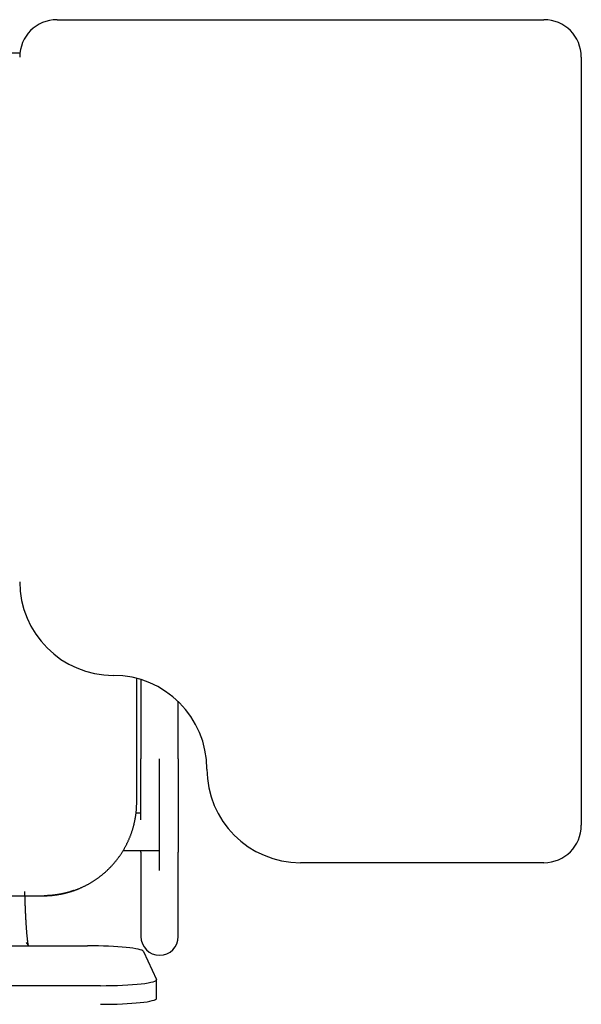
# Model space of a CAD drawing. Header units: metres. Extents: x -1 to 461, y -6 to 31.
# Tile 60 of 82: x 420.55 to 420.85, y 15.135 to 15.66. Entities that reach past the tile are written whole.
import ezdxf

# ---------------------------------------------------------------- set-up
doc = ezdxf.new("R2010")
doc.units = ezdxf.units.M
doc.linetypes.add('CONTINUA', pattern=[0])
doc.layers.add('PA MOBLES', color=7, linetype='CONTINUA', lineweight=25)

msp = doc.modelspace()

# ---------------------------------------------------------------- linework, layer by layer
at = {"layer": 'PA MOBLES', "color": 180, "transparency": 33554687}
for p, q in [((420.56976, 15.66033), (420.82976, 15.66033)), ((420.21727, 15.64268), (420.5499, 15.64268)), ((420.84976, 15.64033), (420.84976, 15.23033)), ((420.61227, 15.24267), (420.61227, 15.30874)), ((420.61449, 15.30811), (420.61449, 15.26569)), ((420.63449, 15.26569), (420.63449, 15.29629)), ((420.62449, 15.20612), (420.62449, 15.26569)), ((420.61449, 15.23681), (420.61192, 15.23681)), ((420.62449, 15.21681), (420.62449, 15.23681)), ((420.60506, 15.21681), (420.62449, 15.21681)), ((420.61449, 15.216), (420.61449, 15.17094)), ((420.63449, 15.17094), (420.63449, 15.216)), ((420.82976, 15.21033), (420.69976, 15.21033)), ((420.21669, 15.19268), (420.56284, 15.19268)), ((420.21669, 15.19268), (420.56284, 15.19268)), ((420.19301, 15.16597), (420.58593, 15.16597)), ((420.5547, 15.16597), (420.55335, 15.16775)), ((420.6159, 15.16293), (420.6229, 15.14803)), ((420.62293, 15.13792), (420.62293, 15.14787)), ((420.59293, 15.14467), (420.18601, 15.14467))]:
    msp.add_line(p, q, dxfattribs=at)
for points in [[(420.61449, 15.23313), (420.61449, 15.23317), (420.61449, 15.2332), (420.61449, 15.23324), (420.61449, 15.23327), (420.61449, 15.23331), (420.61449, 15.23334), (420.61449, 15.23338), (420.61449, 15.23341), (420.61449, 15.23345), (420.61449, 15.23349), (420.61449, 15.23352), (420.61449, 15.23356), (420.61449, 15.23359), (420.61449, 15.23363), (420.61449, 15.23366), (420.61449, 15.2337), (420.61449, 15.23373), (420.61449, 15.23377), (420.61449, 15.23381), (420.61449, 15.23384), (420.61449, 15.23388), (420.61449, 15.23391), (420.61449, 15.23395), (420.61449, 15.23398), (420.61449, 15.23402), (420.61449, 15.23406), (420.61449, 15.23409), (420.61449, 15.23413), (420.61449, 15.23416), (420.61449, 15.2342), (420.61449, 15.23464), (420.61449, 15.23509), (420.61449, 15.23554), (420.61449, 15.236), (420.61449, 15.23646), (420.61449, 15.23692), (420.61449, 15.23739), (420.61449, 15.23786), (420.61449, 15.23833), (420.61449, 15.23881), (420.61449, 15.23929), (420.61449, 15.23977), (420.61449, 15.24026), (420.61449, 15.24075), (420.61449, 15.24124), (420.61449, 15.24173), (420.61449, 15.24223), (420.61449, 15.24274), (420.61449, 15.24324), (420.61449, 15.24375), (420.61449, 15.24426), (420.61449, 15.24478), (420.61449, 15.24529), (420.61449, 15.24581), (420.61449, 15.24633), (420.61449, 15.24686), (420.61449, 15.24739), (420.61449, 15.24792), (420.61449, 15.24845), (420.61449, 15.24898), (420.61449, 15.24952), (420.61449, 15.25006), (420.61449, 15.2506), (420.61449, 15.25115), (420.61449, 15.25169), (420.61449, 15.25224), (420.61449, 15.25278), (420.61449, 15.25333), (420.61449, 15.25388), (420.61449, 15.25444), (420.61449, 15.25499), (420.61449, 15.25554), (420.61449, 15.2561), (420.61449, 15.25666), (420.61449, 15.25721), (420.61449, 15.25777), (420.61449, 15.25833), (420.61449, 15.2589), (420.61449, 15.25946), (420.61449, 15.26002), (420.61449, 15.26059), (420.61449, 15.26115), (420.61449, 15.26172), (420.61449, 15.26228), (420.61449, 15.26285), (420.61449, 15.26342), (420.61449, 15.26398), (420.61449, 15.26455), (420.61449, 15.26512), (420.61449, 15.26569)], [(420.63449, 15.26569), (420.63449, 15.26504), (420.63449, 15.26439), (420.63449, 15.26374), (420.63449, 15.26309), (420.63449, 15.26244), (420.63449, 15.26179), (420.63449, 15.26115), (420.63449, 15.2605), (420.63449, 15.25986), (420.63449, 15.25921), (420.63449, 15.25857), (420.63449, 15.25793), (420.63449, 15.25729), (420.63449, 15.25665), (420.63449, 15.25602), (420.63449, 15.25538), (420.63449, 15.25475), (420.63449, 15.25412), (420.63449, 15.25349), (420.63449, 15.25286), (420.63449, 15.25223), (420.63449, 15.25161), (420.63449, 15.25099), (420.63449, 15.25037), (420.63449, 15.24975), (420.63449, 15.24914), (420.63449, 15.24853), (420.63449, 15.24792), (420.63449, 15.24731), (420.63449, 15.24671), (420.63449, 15.24611), (420.63449, 15.24551), (420.63449, 15.24492), (420.63449, 15.24433), (420.63449, 15.24374), (420.63449, 15.24316), (420.63449, 15.24258), (420.63449, 15.24201), (420.63449, 15.24144), (420.63449, 15.24088), (420.63449, 15.24031), (420.63449, 15.23976), (420.63449, 15.23921), (420.63449, 15.23866), (420.63449, 15.23812), (420.63449, 15.23758), (420.63449, 15.23704), (420.63449, 15.23652), (420.63449, 15.23599), (420.63449, 15.23547), (420.63449, 15.23496), (420.63449, 15.23445), (420.63449, 15.23395), (420.63449, 15.23345), (420.63449, 15.23295), (420.63449, 15.23247), (420.63449, 15.23198), (420.63449, 15.23151), (420.63449, 15.23103), (420.63449, 15.23057), (420.63449, 15.23016), (420.63449, 15.22977), (420.63449, 15.22937), (420.63449, 15.22899), (420.63449, 15.2286), (420.63449, 15.22822), (420.63449, 15.22785), (420.63449, 15.22748), (420.63449, 15.22712), (420.63449, 15.22676), (420.63449, 15.22641), (420.63449, 15.22606), (420.63449, 15.22571), (420.63449, 15.22538), (420.63449, 15.22504), (420.63449, 15.22472), (420.63449, 15.22439), (420.63449, 15.22408), (420.63449, 15.22376), (420.63449, 15.22346), (420.63449, 15.22316), (420.63449, 15.22286), (420.63449, 15.22257), (420.63449, 15.22229), (420.63449, 15.22201), (420.63449, 15.22173), (420.63449, 15.22147), (420.63449, 15.2212), (420.63449, 15.22095), (420.63449, 15.2207), (420.63449, 15.22045), (420.63449, 15.22021), (420.63449, 15.21998), (420.63449, 15.21975), (420.63449, 15.21953), (420.63449, 15.21931), (420.63449, 15.21911), (420.63449, 15.2189), (420.63449, 15.2187), (420.63449, 15.21851), (420.63449, 15.21833), (420.63449, 15.21815), (420.63449, 15.21798), (420.63449, 15.21781), (420.63449, 15.21765), (420.63449, 15.2175), (420.63449, 15.21735), (420.63449, 15.21721), (420.63449, 15.21707), (420.63449, 15.21694), (420.63449, 15.21682), (420.63449, 15.2167), (420.63449, 15.21659), (420.63449, 15.21649), (420.63449, 15.21639), (420.63449, 15.2163), (420.63449, 15.21621), (420.63449, 15.21613), (420.63449, 15.21606), (420.63449, 15.216)], [(420.57863, 15.19543), (420.57872, 15.19546), (420.57882, 15.19549), (420.57891, 15.19552), (420.579, 15.19556), (420.5791, 15.19559), (420.57919, 15.19562), (420.57928, 15.19566), (420.57937, 15.19569), (420.57947, 15.19572), (420.57956, 15.19576), (420.57965, 15.19579), (420.57974, 15.19583), (420.57984, 15.19586), (420.57993, 15.1959), (420.58002, 15.19593), (420.58011, 15.19597), (420.5802, 15.196), (420.5803, 15.19604), (420.58039, 15.19607), (420.58048, 15.19611), (420.58057, 15.19614), (420.58066, 15.19618), (420.58075, 15.19622), (420.58085, 15.19625), (420.58094, 15.19629), (420.58103, 15.19633), (420.58112, 15.19636), (420.58121, 15.1964), (420.5813, 15.19644), (420.58139, 15.19648), (420.5817, 15.1966), (420.58201, 15.19674), (420.58231, 15.19687), (420.58262, 15.197), (420.58292, 15.19714), (420.58322, 15.19728), (420.58353, 15.19742), (420.58383, 15.19756), (420.58413, 15.19771), (420.58443, 15.19785), (420.58472, 15.198), (420.58502, 15.19815), (420.58532, 15.1983), (420.58561, 15.19846), (420.5859, 15.19861), (420.58619, 15.19877), (420.58649, 15.19893), (420.58678, 15.19909), (420.58706, 15.19926), (420.58735, 15.19942), (420.58764, 15.19959), (420.58792, 15.19976), (420.5882, 15.19993), (420.58849, 15.2001), (420.58877, 15.20027), (420.58905, 15.20045), (420.58932, 15.20063), (420.5896, 15.20081), (420.58988, 15.20099), (420.59015, 15.20117), (420.59042, 15.20135), (420.59069, 15.20154), (420.59096, 15.20173), (420.59123, 15.20191), (420.59149, 15.2021), (420.59176, 15.2023), (420.59202, 15.20249), (420.59228, 15.20268), (420.59254, 15.20288), (420.5928, 15.20308), (420.59306, 15.20328), (420.59331, 15.20348), (420.59356, 15.20368), (420.59381, 15.20388), (420.59406, 15.20409), (420.59431, 15.20429), (420.59456, 15.2045), (420.5948, 15.20471), (420.59505, 15.20492), (420.59529, 15.20513), (420.59553, 15.20534), (420.59576, 15.20555), (420.596, 15.20577), (420.59623, 15.20598), (420.59646, 15.2062), (420.59669, 15.20641), (420.59692, 15.20663), (420.59715, 15.20685), (420.59737, 15.20707), (420.5976, 15.20729), (420.59782, 15.20751), (420.59804, 15.20774), (420.59826, 15.20797), (420.59848, 15.2082), (420.5987, 15.20843), (420.59891, 15.20866), (420.59913, 15.20889), (420.59934, 15.20913), (420.59956, 15.20937), (420.59977, 15.20961), (420.59998, 15.20985), (420.60019, 15.21009), (420.6004, 15.21034), (420.60061, 15.21058), (420.60082, 15.21083), (420.60102, 15.21108), (420.60123, 15.21133), (420.60143, 15.21159), (420.60163, 15.21184), (420.60183, 15.2121), (420.60203, 15.21236), (420.60223, 15.21262), (420.60242, 15.21288), (420.60262, 15.21314), (420.60281, 15.21341), (420.603, 15.21367), (420.60319, 15.21394), (420.60338, 15.21421), (420.60356, 15.21448), (420.60375, 15.21476), (420.60393, 15.21503), (420.60411, 15.2153), (420.60429, 15.21558), (420.60447, 15.21586), (420.60465, 15.21614), (420.60482, 15.21642), (420.60499, 15.2167), (420.60516, 15.21699), (420.60533, 15.21727), (420.6055, 15.21756), (420.60567, 15.21785), (420.60583, 15.21813), (420.60599, 15.21843), (420.60615, 15.21872), (420.60631, 15.21901), (420.60647, 15.2193), (420.60662, 15.2196), (420.60678, 15.21989), (420.60693, 15.22019), (420.60708, 15.22049), (420.60722, 15.22079), (420.60737, 15.22109), (420.60751, 15.22139), (420.60765, 15.22169), (420.60779, 15.22199), (420.60793, 15.2223), (420.60806, 15.2226), (420.6082, 15.22291), (420.60833, 15.22322), (420.60846, 15.22352), (420.60858, 15.22383), (420.60871, 15.22414), (420.60883, 15.22445), (420.60895, 15.22476), (420.60907, 15.22508), (420.60918, 15.22539), (420.6093, 15.2257), (420.60941, 15.22602), (420.60952, 15.22633), (420.60963, 15.22665), (420.60973, 15.22696), (420.60984, 15.22728), (420.60994, 15.2276), (420.61004, 15.22791), (420.61014, 15.22823), (420.61023, 15.22855), (420.61032, 15.22887), (420.61041, 15.22919), (420.6105, 15.22951), (420.61059, 15.22983), (420.61067, 15.23015), (420.61076, 15.23047), (420.61084, 15.23079), (420.61091, 15.23112), (420.61099, 15.23144), (420.61106, 15.23176), (420.61113, 15.23208), (420.6112, 15.23241), (420.61127, 15.23273), (420.61133, 15.23305), (420.6114, 15.23337), (420.61146, 15.2337), (420.61151, 15.23402), (420.61157, 15.23434), (420.61162, 15.23467), (420.61167, 15.23499), (420.61172, 15.23531), (420.61177, 15.23564), (420.61181, 15.23596), (420.61186, 15.23628), (420.6119, 15.23661), (420.61194, 15.23693), (420.61197, 15.23725), (420.61201, 15.23757), (420.61204, 15.2379), (420.61207, 15.23822), (420.6121, 15.23854), (420.61212, 15.23886), (420.61214, 15.23918), (420.61217, 15.2395), (420.61219, 15.23982), (420.6122, 15.24014), (420.61222, 15.24046), (420.61223, 15.24078), (420.61224, 15.24109), (420.61225, 15.24141), (420.61226, 15.24173), (420.61226, 15.24204), (420.61227, 15.24236), (420.61227, 15.24267)], [(420.61449, 15.216), (420.61449, 15.21601), (420.61449, 15.21603), (420.61449, 15.21605), (420.61449, 15.21607), (420.61449, 15.2161), (420.61449, 15.21612), (420.61449, 15.21614), (420.61449, 15.21616), (420.61449, 15.21619), (420.61449, 15.21621), (420.61449, 15.21623), (420.61449, 15.21626), (420.61449, 15.21629), (420.61449, 15.21631), (420.61449, 15.21634), (420.61449, 15.21637), (420.61449, 15.21639), (420.61449, 15.21642), (420.61449, 15.21645), (420.61449, 15.21648), (420.61449, 15.21651), (420.61449, 15.21654), (420.61449, 15.21657), (420.61449, 15.2166), (420.61449, 15.21664), (420.61449, 15.21667), (420.61449, 15.2167), (420.61449, 15.21674), (420.61449, 15.21677), (420.61449, 15.21681)], [(420.56285, 15.19268), (420.56285, 15.19268), (420.56286, 15.19268), (420.56286, 15.19268), (420.56286, 15.19268), (420.56286, 15.19268), (420.56286, 15.19268), (420.56286, 15.19268), (420.56286, 15.19268), (420.56286, 15.19268), (420.56287, 15.19268), (420.56287, 15.19268), (420.56287, 15.19268), (420.56287, 15.19268), (420.56287, 15.19268), (420.56287, 15.19268), (420.56288, 15.19268), (420.56288, 15.19268), (420.56288, 15.19268), (420.56288, 15.19268), (420.56288, 15.19268), (420.56288, 15.19268), (420.56289, 15.19268), (420.56289, 15.19268), (420.56289, 15.19268), (420.56289, 15.19268), (420.56289, 15.19268), (420.56289, 15.19268), (420.5629, 15.19268), (420.5629, 15.19268), (420.5629, 15.19268), (420.5629, 15.19268), (420.56291, 15.19268), (420.56291, 15.19268), (420.56292, 15.19268), (420.56293, 15.19268), (420.56293, 15.19268), (420.56294, 15.19268), (420.56294, 15.19268), (420.56295, 15.19268), (420.56295, 15.19268), (420.56296, 15.19268), (420.56297, 15.19268), (420.56297, 15.19268), (420.56298, 15.19268), (420.56298, 15.19268), (420.56299, 15.19268), (420.563, 15.19268), (420.563, 15.19268), (420.56301, 15.19268), (420.56302, 15.19268), (420.56302, 15.19268), (420.56303, 15.19268), (420.56303, 15.19268), (420.56304, 15.19268), (420.56305, 15.19268), (420.56305, 15.19268), (420.56306, 15.19268), (420.56307, 15.19268), (420.56307, 15.19268), (420.56308, 15.19268), (420.56308, 15.19268), (420.56309, 15.19268), (420.5631, 15.19268), (420.5631, 15.19268), (420.56311, 15.19268), (420.56312, 15.19268), (420.56312, 15.19268), (420.56313, 15.19268), (420.56313, 15.19268), (420.56314, 15.19268), (420.56315, 15.19268), (420.56315, 15.19268), (420.56316, 15.19268), (420.56317, 15.19268), (420.56317, 15.19268), (420.56318, 15.19268), (420.56319, 15.19268), (420.56319, 15.19268), (420.5632, 15.19268), (420.5632, 15.19268), (420.56321, 15.19268), (420.56322, 15.19268), (420.56322, 15.19268), (420.56323, 15.19268), (420.56323, 15.19268), (420.56324, 15.19268), (420.56325, 15.19268), (420.56325, 15.19268), (420.56326, 15.19268), (420.56326, 15.19268), (420.56333, 15.19268), (420.56339, 15.19269), (420.56346, 15.19269), (420.56352, 15.19269), (420.56359, 15.19269), (420.56366, 15.19269), (420.56372, 15.1927), (420.56379, 15.1927), (420.56386, 15.1927), (420.56393, 15.1927), (420.564, 15.1927), (420.56407, 15.19271), (420.56414, 15.19271), (420.56421, 15.19271), (420.56428, 15.19271), (420.56435, 15.19272), (420.56442, 15.19272), (420.56449, 15.19272), (420.56455, 15.19273), (420.56462, 15.19273), (420.56469, 15.19273), (420.56476, 15.19274), (420.56483, 15.19274), (420.5649, 15.19274), (420.56497, 15.19275), (420.56503, 15.19275), (420.5651, 15.19275), (420.56516, 15.19276), (420.56523, 15.19276), (420.56529, 15.19277), (420.56551, 15.19278), (420.56573, 15.19279), (420.56595, 15.19281), (420.56617, 15.19283), (420.56639, 15.19284), (420.56661, 15.19286), (420.56683, 15.19288), (420.56706, 15.1929), (420.56728, 15.19293), (420.56751, 15.19295), (420.56773, 15.19297), (420.56796, 15.193), (420.56819, 15.19303), (420.56842, 15.19306), (420.56865, 15.19308), (420.56888, 15.19311), (420.56911, 15.19315), (420.56934, 15.19318), (420.56957, 15.19321), (420.56981, 15.19325), (420.57004, 15.19328), (420.57027, 15.19332), (420.57051, 15.19336), (420.57074, 15.1934), (420.57097, 15.19344), (420.57121, 15.19348), (420.57144, 15.19352), (420.57167, 15.19357), (420.57191, 15.19361), (420.57214, 15.19366), (420.57237, 15.1937), (420.57259, 15.19375), (420.57281, 15.1938), (420.57304, 15.19385), (420.57326, 15.1939), (420.57348, 15.19395), (420.57371, 15.194), (420.57393, 15.19405), (420.57415, 15.19411), (420.57437, 15.19416), (420.57459, 15.19422), (420.57481, 15.19427), (420.57503, 15.19433), (420.57525, 15.19439), (420.57547, 15.19445), (420.57569, 15.19451), (420.5759, 15.19457), (420.57612, 15.19463), (420.57633, 15.19469), (420.57655, 15.19476), (420.57676, 15.19482), (420.57697, 15.19489), (420.57719, 15.19495), (420.5774, 15.19502), (420.5776, 15.19508), (420.57781, 15.19515), (420.57802, 15.19522), (420.57822, 15.19529), (420.57843, 15.19536), (420.57863, 15.19543)], [(420.57863, 15.19543), (420.57858, 15.19541), (420.57853, 15.19539), (420.57848, 15.19537), (420.57843, 15.19536), (420.57838, 15.19534), (420.57833, 15.19532), (420.57828, 15.19531), (420.57823, 15.19529), (420.57818, 15.19527), (420.57812, 15.19525), (420.57807, 15.19524), (420.57802, 15.19522), (420.57797, 15.1952), (420.57792, 15.19519), (420.57787, 15.19517), (420.57782, 15.19515), (420.57777, 15.19514), (420.57772, 15.19512), (420.57767, 15.1951), (420.57762, 15.19509), (420.57757, 15.19507), (420.57751, 15.19506), (420.57746, 15.19504), (420.57741, 15.19502), (420.57736, 15.19501), (420.57731, 15.19499), (420.57726, 15.19497), (420.57721, 15.19496), (420.57716, 15.19494), (420.57711, 15.19493)], [(420.55436, 15.16642), (420.55435, 15.16647), (420.55434, 15.16653), (420.55433, 15.16659), (420.55432, 15.16665), (420.55431, 15.16671), (420.5543, 15.16678), (420.55429, 15.16684), (420.55428, 15.16691), (420.55427, 15.16698), (420.55425, 15.16705), (420.55424, 15.16712), (420.55423, 15.1672), (420.55422, 15.16728), (420.55421, 15.16736), (420.5542, 15.16744), (420.55418, 15.16752), (420.55417, 15.1676), (420.55416, 15.16769), (420.55415, 15.16778), (420.55413, 15.16787), (420.55412, 15.16796), (420.55411, 15.16806), (420.5541, 15.16815), (420.55408, 15.16825), (420.55407, 15.16835), (420.55406, 15.16845), (420.55404, 15.16856), (420.55403, 15.16866), (420.55402, 15.16877), (420.554, 15.16888), (420.55398, 15.16909), (420.55395, 15.16931), (420.55393, 15.16954), (420.5539, 15.16977), (420.55387, 15.17001), (420.55385, 15.17026), (420.55382, 15.17051), (420.5538, 15.17077), (420.55377, 15.17104), (420.55374, 15.17131), (420.55372, 15.17159), (420.55369, 15.17187), (420.55366, 15.17217), (420.55364, 15.17247), (420.55361, 15.17277), (420.55358, 15.17309), (420.55356, 15.1734), (420.55353, 15.17373), (420.5535, 15.17406), (420.55348, 15.1744), (420.55345, 15.17475), (420.55342, 15.1751), (420.5534, 15.17547), (420.55337, 15.17583), (420.55335, 15.17621), (420.55332, 15.17659), (420.55329, 15.17697), (420.55327, 15.17737), (420.55324, 15.17777), (420.55322, 15.17818), (420.55319, 15.17862), (420.55316, 15.17907), (420.55314, 15.17952), (420.55311, 15.17998), (420.55309, 15.18045), (420.55306, 15.18092), (420.55304, 15.18139), (420.55301, 15.18187), (420.55299, 15.18235), (420.55296, 15.18284), (420.55294, 15.18333), (420.55292, 15.18383), (420.5529, 15.18433), (420.55287, 15.18483), (420.55285, 15.18534), (420.55283, 15.18586), (420.55281, 15.18638), (420.55279, 15.1869), (420.55277, 15.18742), (420.55275, 15.18795), (420.55273, 15.18849), (420.55271, 15.18903), (420.5527, 15.18957), (420.55268, 15.19011), (420.55266, 15.19066), (420.55264, 15.19121), (420.55263, 15.19177), (420.55261, 15.19233), (420.5526, 15.19289), (420.55258, 15.19345), (420.55258, 15.1935), (420.55258, 15.19355), (420.55258, 15.1936), (420.55258, 15.19365), (420.55257, 15.1937), (420.55257, 15.19375), (420.55257, 15.1938), (420.55257, 15.19385), (420.55257, 15.19389), (420.55257, 15.19394), (420.55257, 15.19399), (420.55257, 15.19404), (420.55256, 15.19409), (420.55256, 15.19414), (420.55256, 15.19419), (420.55256, 15.19424), (420.55256, 15.19429), (420.55256, 15.19434), (420.55256, 15.19438), (420.55256, 15.19443), (420.55255, 15.19448), (420.55255, 15.19453), (420.55255, 15.19458), (420.55255, 15.19463), (420.55255, 15.19468), (420.55255, 15.19473), (420.55255, 15.19478), (420.55255, 15.19483), (420.55254, 15.19488), (420.55254, 15.19493)], [(420.57711, 15.19493), (420.57695, 15.19488), (420.57679, 15.19483), (420.57663, 15.19478), (420.57647, 15.19473), (420.5763, 15.19468), (420.57614, 15.19464), (420.57598, 15.19459), (420.57582, 15.19454), (420.57565, 15.1945), (420.57549, 15.19445), (420.57532, 15.19441), (420.57516, 15.19436), (420.57499, 15.19432), (420.57483, 15.19428), (420.57466, 15.19423), (420.5745, 15.19419), (420.57433, 15.19415), (420.57416, 15.19411), (420.574, 15.19407), (420.57383, 15.19403), (420.57366, 15.19399), (420.57349, 15.19395), (420.57332, 15.19391), (420.57316, 15.19387), (420.57299, 15.19384), (420.57282, 15.1938), (420.57265, 15.19376), (420.57248, 15.19373), (420.57231, 15.19369), (420.57214, 15.19366), (420.57191, 15.19361), (420.57167, 15.19357), (420.57144, 15.19352), (420.57121, 15.19348), (420.57097, 15.19344), (420.57074, 15.1934), (420.57051, 15.19336), (420.57027, 15.19332), (420.57004, 15.19328), (420.56981, 15.19325), (420.56957, 15.19321), (420.56934, 15.19318), (420.56911, 15.19315), (420.56888, 15.19311), (420.56865, 15.19308), (420.56842, 15.19306), (420.56819, 15.19303), (420.56796, 15.193), (420.56773, 15.19297), (420.56751, 15.19295), (420.56728, 15.19293), (420.56706, 15.1929), (420.56683, 15.19288), (420.56661, 15.19286), (420.56639, 15.19284), (420.56617, 15.19283), (420.56595, 15.19281), (420.56573, 15.19279), (420.56551, 15.19278), (420.56529, 15.19277), (420.56523, 15.19276), (420.56516, 15.19276), (420.5651, 15.19275), (420.56503, 15.19275), (420.56497, 15.19275), (420.5649, 15.19274), (420.56483, 15.19274), (420.56476, 15.19274), (420.56469, 15.19273), (420.56462, 15.19273), (420.56455, 15.19273), (420.56449, 15.19272), (420.56442, 15.19272), (420.56435, 15.19272), (420.56428, 15.19271), (420.56421, 15.19271), (420.56414, 15.19271), (420.56407, 15.19271), (420.564, 15.1927), (420.56393, 15.1927), (420.56386, 15.1927), (420.56379, 15.1927), (420.56372, 15.1927), (420.56366, 15.19269), (420.56359, 15.19269), (420.56352, 15.19269), (420.56346, 15.19269), (420.56339, 15.19269), (420.56333, 15.19268), (420.56326, 15.19268), (420.56326, 15.19268), (420.56325, 15.19268), (420.56325, 15.19268), (420.56324, 15.19268), (420.56323, 15.19268), (420.56323, 15.19268), (420.56322, 15.19268), (420.56322, 15.19268), (420.56321, 15.19268), (420.5632, 15.19268), (420.5632, 15.19268), (420.56319, 15.19268), (420.56319, 15.19268), (420.56318, 15.19268), (420.56317, 15.19268), (420.56317, 15.19268), (420.56316, 15.19268), (420.56315, 15.19268), (420.56315, 15.19268), (420.56314, 15.19268), (420.56313, 15.19268), (420.56313, 15.19268), (420.56312, 15.19268), (420.56312, 15.19268), (420.56311, 15.19268), (420.5631, 15.19268), (420.5631, 15.19268), (420.56309, 15.19268), (420.56308, 15.19268), (420.56308, 15.19268), (420.56307, 15.19268), (420.56307, 15.19268), (420.56306, 15.19268), (420.56305, 15.19268), (420.56305, 15.19268), (420.56304, 15.19268), (420.56303, 15.19268), (420.56303, 15.19268), (420.56302, 15.19268), (420.56302, 15.19268), (420.56301, 15.19268), (420.563, 15.19268), (420.563, 15.19268), (420.56299, 15.19268), (420.56298, 15.19268), (420.56298, 15.19268), (420.56297, 15.19268), (420.56297, 15.19268), (420.56296, 15.19268), (420.56295, 15.19268), (420.56295, 15.19268), (420.56294, 15.19268), (420.56294, 15.19268), (420.56293, 15.19268), (420.56293, 15.19268), (420.56292, 15.19268), (420.56291, 15.19268), (420.56291, 15.19268), (420.5629, 15.19268), (420.5629, 15.19268), (420.5629, 15.19268), (420.5629, 15.19268), (420.56289, 15.19268), (420.56289, 15.19268), (420.56289, 15.19268), (420.56289, 15.19268), (420.56289, 15.19268), (420.56289, 15.19268), (420.56288, 15.19268), (420.56288, 15.19268), (420.56288, 15.19268), (420.56288, 15.19268), (420.56288, 15.19268), (420.56288, 15.19268), (420.56287, 15.19268), (420.56287, 15.19268), (420.56287, 15.19268), (420.56287, 15.19268), (420.56287, 15.19268), (420.56287, 15.19268), (420.56286, 15.19268), (420.56286, 15.19268), (420.56286, 15.19268), (420.56286, 15.19268), (420.56286, 15.19268), (420.56286, 15.19268), (420.56286, 15.19268), (420.56286, 15.19268), (420.56285, 15.19268), (420.56284, 15.19268)]]:
    msp.add_lwpolyline(points, dxfattribs=at)
for centre, radius, start, end in [((420.56976, 15.64033), 0.02, 90, 180), ((420.82976, 15.64033), 0.02, 0, 90), ((420.59976, 15.36033), 0.05, 180, 270), ((420.59976, 15.26033), 0.05, 0, 90), ((420.69976, 15.26033), 0.05, 180, 270), ((420.82976, 15.23033), 0.02, 270, 0), ((420.62449, 15.17094), 0.01, 180, 270), ((420.62449, 15.17094), 0.01, 270, 0)]:
    msp.add_arc(centre, radius, start, end, dxfattribs=at)
for centre, start_param, end_param in [((420.58593, 15.16277), 0.049958, 1.570796), ((420.59293, 15.14787), 4.712389, 6.333144), ((420.59293, 15.13792), 4.712389, 6.283185)]:
    msp.add_ellipse(centre, major_axis=(0.03, 0), ratio=0.106466, start_param=start_param, end_param=end_param, dxfattribs=at)

doc.saveas('drawing.dxf')
